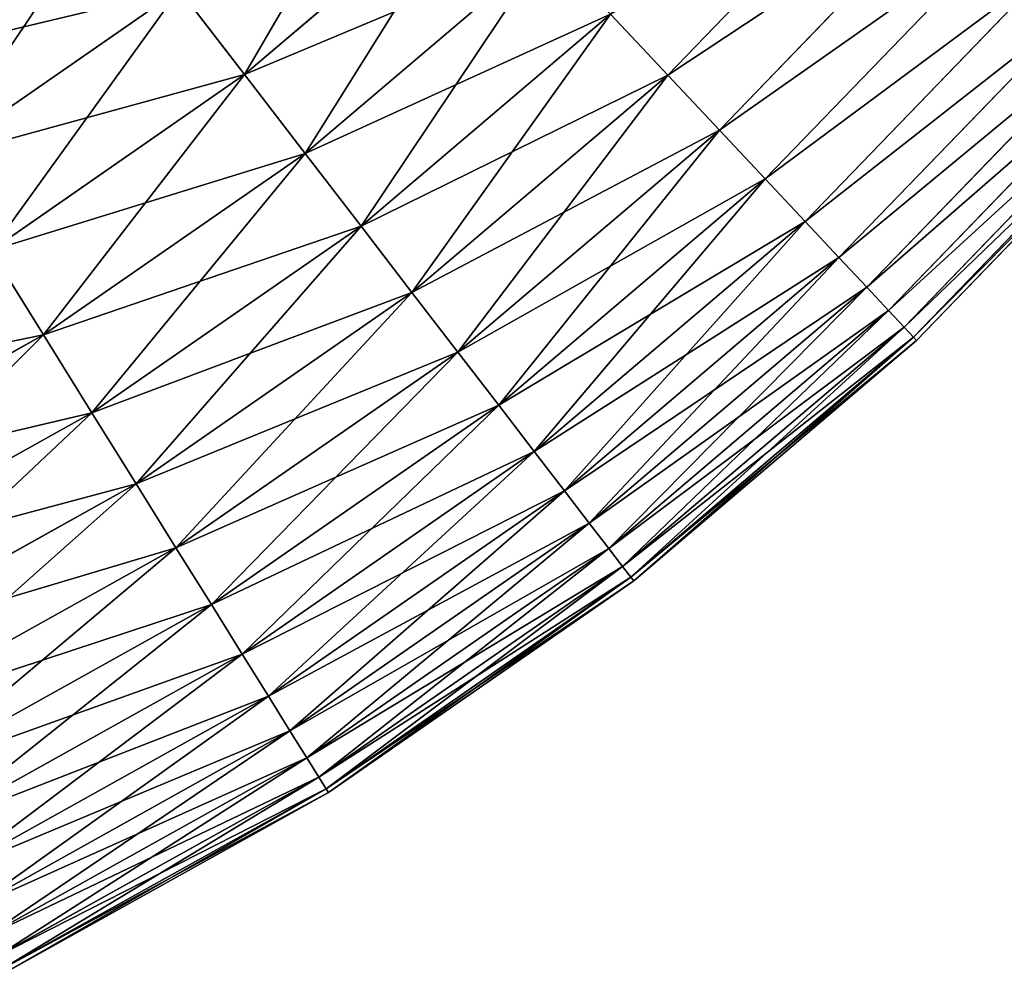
# Model space of a CAD drawing. Extents: x 5 to 965, y 4 to 104.
# Tile 209 of 256: x 293 to 306, y 9 to 21. Entities that reach past the tile are written whole.
import ezdxf

# ---------------------------------------------------------------- set-up
doc = ezdxf.new("R2010")
doc.units = 0
doc.layers.get('0').update_dxf_attribs({"color": 13, "linetype": 'CONTINUOUS'})

# ---------------------------------------------------------------- blocks, each defined once
blk = doc.blocks.new('COMPONENT_4')
for p, q in [((80.895, 17.014, 28.562), (83.977, 20.204, 28.562)), ((80.895, 17.014, 71.318), (83.977, 20.204, 71.318)), ((75.304, 17.021, 22.161), (78.412, 19.662, 22.161)), ((75.304, 17.021, 77.718), (78.412, 19.662, 77.718)), ((81.577, 16.288, 30.806), (84.726, 19.548, 30.806)), ((81.577, 16.288, 69.074), (84.726, 19.548, 69.074)), ((82.182, 15.643, 33.095), (85.392, 18.966, 33.095)), ((82.182, 15.643, 66.784), (85.392, 18.966, 66.784)), ((76.105, 15.979, 24.235), (79.311, 18.703, 24.235)), ((76.105, 15.979, 75.645), (79.311, 18.703, 75.645)), ((82.709, 15.081, 35.426), (85.972, 18.458, 35.426)), ((82.709, 15.081, 64.454), (85.972, 18.458, 64.454)), ((71.203, 15.898, 20.155), (74.441, 18.143, 20.155)), ((71.203, 15.898, 79.725), (74.441, 18.143, 79.725)), ((74.441, 18.143, 20.155), (75.304, 17.021, 22.161)), ((74.441, 18.143, 79.725), (75.304, 17.021, 77.718)), ((83.157, 14.603, 37.791), (86.465, 18.026, 37.791)), ((83.157, 14.603, 62.089), (86.465, 18.026, 62.089)), ((76.843, 15.018, 26.37), (80.14, 17.82, 26.37)), ((76.843, 15.018, 73.51), (80.14, 17.82, 73.51)), ((80.14, 17.82, 26.37), (80.895, 17.014, 28.562)), ((80.895, 17.014, 71.318), (80.14, 17.82, 73.51)), ((83.526, 14.211, 40.185), (86.87, 17.672, 40.185)), ((83.526, 14.211, 59.694), (86.87, 17.672, 59.694)), ((83.813, 13.904, 42.603), (87.186, 17.395, 42.603)), ((83.813, 13.904, 57.276), (87.186, 17.395, 57.276)), ((84.019, 13.685, 45.039), (87.412, 17.197, 45.039)), ((84.019, 13.685, 54.841), (87.412, 17.197, 54.841)), ((84.143, 13.553, 47.486), (87.548, 17.078, 47.486)), ((84.143, 13.553, 52.393), (87.548, 17.078, 52.393)), ((71.952, 14.697, 22.161), (75.304, 17.021, 22.161)), ((71.952, 14.697, 77.718), (75.304, 17.021, 77.718)), ((75.304, 17.021, 22.161), (76.105, 15.979, 24.235)), ((75.304, 17.021, 77.718), (76.105, 15.979, 75.645)), ((77.516, 14.142, 28.562), (80.895, 17.014, 28.562)), ((77.516, 14.142, 71.318), (80.895, 17.014, 71.318)), ((80.895, 17.014, 28.562), (81.577, 16.288, 30.806)), ((81.577, 16.288, 69.074), (80.895, 17.014, 71.318)), ((84.184, 13.509, 49.94), (87.593, 17.038, 49.94)), ((78.123, 13.353, 30.806), (81.577, 16.288, 30.806)), ((78.123, 13.353, 69.074), (81.577, 16.288, 69.074)), ((81.577, 16.288, 30.806), (82.182, 15.643, 33.095)), ((82.182, 15.643, 66.784), (81.577, 16.288, 69.074)), ((72.647, 13.581, 24.235), (76.105, 15.979, 24.235)), ((72.647, 13.581, 75.645), (76.105, 15.979, 75.645)), ((76.105, 15.979, 24.235), (76.843, 15.018, 26.37)), ((76.105, 15.979, 75.645), (76.843, 15.018, 73.51)), ((78.662, 12.652, 33.095), (82.182, 15.643, 33.095)), ((78.662, 12.652, 66.784), (82.182, 15.643, 66.784)), ((82.182, 15.643, 33.095), (82.709, 15.081, 35.426)), ((82.709, 15.081, 64.454), (82.182, 15.643, 66.784)), ((73.287, 12.553, 26.37), (76.843, 15.018, 26.37)), ((73.287, 12.553, 73.51), (76.843, 15.018, 73.51)), ((76.843, 15.018, 26.37), (77.516, 14.142, 28.562)), ((76.843, 15.018, 73.51), (77.516, 14.142, 71.318)), ((79.131, 12.041, 35.426), (82.709, 15.081, 35.426)), ((79.131, 12.041, 64.454), (82.709, 15.081, 64.454)), ((82.709, 15.081, 35.426), (83.157, 14.603, 37.791)), ((83.157, 14.603, 62.089), (82.709, 15.081, 64.454)), ((71.952, 14.697, 22.161), (72.647, 13.581, 24.235)), ((72.647, 13.581, 75.645), (71.952, 14.697, 77.718)), ((79.531, 11.521, 37.791), (83.157, 14.603, 37.791)), ((79.531, 11.521, 62.089), (83.157, 14.603, 62.089)), ((83.157, 14.603, 37.791), (83.526, 14.211, 40.185)), ((83.526, 14.211, 59.694), (83.157, 14.603, 62.089)), ((79.859, 11.094, 40.185), (83.526, 14.211, 40.185)), ((79.859, 11.094, 59.694), (83.526, 14.211, 59.694)), ((83.526, 14.211, 40.185), (83.813, 13.904, 42.603)), ((83.813, 13.904, 57.276), (83.526, 14.211, 59.694)), ((73.871, 11.615, 28.562), (77.516, 14.142, 28.562)), ((73.871, 11.615, 71.318), (77.516, 14.142, 71.318)), ((77.516, 14.142, 28.562), (78.123, 13.353, 30.806)), ((77.516, 14.142, 71.318), (78.123, 13.353, 69.074)), ((80.115, 10.761, 42.603), (83.813, 13.904, 42.603)), ((80.115, 10.761, 57.276), (83.813, 13.904, 57.276)), ((83.813, 13.904, 42.603), (84.019, 13.685, 45.039)), ((84.019, 13.685, 54.841), (83.813, 13.904, 57.276)), ((80.298, 10.523, 45.039), (84.019, 13.685, 45.039)), ((80.298, 10.523, 54.841), (84.019, 13.685, 54.841)), ((84.019, 13.685, 45.039), (84.143, 13.553, 47.486)), ((84.143, 13.553, 52.393), (84.019, 13.685, 54.841)), ((68.97, 11.534, 24.235), (72.647, 13.581, 24.235)), ((68.97, 11.534, 75.645), (72.647, 13.581, 75.645)), ((72.647, 13.581, 24.235), (73.287, 12.553, 26.37)), ((73.287, 12.553, 73.51), (72.647, 13.581, 75.645)), ((80.408, 10.38, 47.486), (84.143, 13.553, 47.486)), ((80.408, 10.38, 52.393), (84.143, 13.553, 52.393)), ((84.143, 13.553, 47.486), (84.184, 13.509, 49.94)), ((84.184, 13.509, 49.94), (84.143, 13.553, 52.393)), ((80.445, 10.332, 49.94), (84.184, 13.509, 49.94)), ((74.398, 10.77, 30.806), (78.123, 13.353, 30.806)), ((74.398, 10.77, 69.074), (78.123, 13.353, 69.074)), ((78.123, 13.353, 30.806), (78.662, 12.652, 33.095)), ((78.123, 13.353, 69.074), (78.662, 12.652, 66.784)), ((74.865, 10.02, 33.095), (78.662, 12.652, 33.095)), ((74.865, 10.02, 66.784), (78.662, 12.652, 66.784)), ((78.662, 12.652, 33.095), (79.131, 12.041, 35.426)), ((78.662, 12.652, 66.784), (79.131, 12.041, 64.454)), ((69.507, 10.448, 26.37), (73.287, 12.553, 26.37)), ((69.507, 10.448, 73.51), (73.287, 12.553, 73.51)), ((73.287, 12.553, 26.37), (73.871, 11.615, 28.562)), ((73.871, 11.615, 71.318), (73.287, 12.553, 73.51)), ((75.273, 9.366, 35.426), (79.131, 12.041, 35.426)), ((75.273, 9.366, 64.454), (79.131, 12.041, 64.454)), ((79.131, 12.041, 35.426), (79.531, 11.521, 37.791)), ((79.131, 12.041, 64.454), (79.531, 11.521, 62.089)), ((69.996, 9.458, 28.562), (73.871, 11.615, 28.562)), ((69.996, 9.458, 71.318), (73.871, 11.615, 71.318)), ((73.871, 11.615, 28.562), (74.398, 10.77, 30.806)), ((74.398, 10.77, 69.074), (73.871, 11.615, 71.318)), ((75.619, 8.809, 37.791), (79.531, 11.521, 37.791)), ((75.619, 8.809, 62.089), (79.531, 11.521, 62.089)), ((79.531, 11.521, 37.791), (79.859, 11.094, 40.185)), ((79.531, 11.521, 62.089), (79.859, 11.094, 59.694)), ((75.904, 8.352, 40.185), (79.859, 11.094, 40.185)), ((75.904, 8.352, 59.694), (79.859, 11.094, 59.694)), ((79.859, 11.094, 40.185), (80.115, 10.761, 42.603)), ((79.859, 11.094, 59.694), (80.115, 10.761, 57.276)), ((70.437, 8.565, 30.806), (74.398, 10.77, 30.806)), ((70.437, 8.565, 69.074), (74.398, 10.77, 69.074)), ((74.398, 10.77, 30.806), (74.865, 10.02, 33.095)), ((74.865, 10.02, 66.784), (74.398, 10.77, 69.074)), ((76.126, 7.996, 42.603), (80.115, 10.761, 42.603)), ((76.126, 7.996, 57.276), (80.115, 10.761, 57.276)), ((80.115, 10.761, 42.603), (80.298, 10.523, 45.039)), ((80.115, 10.761, 57.276), (80.298, 10.523, 54.841)), ((76.285, 7.741, 45.039), (80.298, 10.523, 45.039)), ((76.285, 7.741, 54.841), (80.298, 10.523, 54.841)), ((80.298, 10.523, 45.039), (80.408, 10.38, 47.486)), ((80.298, 10.523, 54.841), (80.408, 10.38, 52.393)), ((76.381, 7.587, 47.486), (80.408, 10.38, 47.486)), ((76.381, 7.587, 52.393), (80.408, 10.38, 52.393)), ((76.413, 7.536, 49.94), (80.445, 10.332, 49.94)), ((80.408, 10.38, 47.486), (80.445, 10.332, 49.94)), ((80.408, 10.38, 52.393), (80.445, 10.332, 49.94)), ((70.829, 7.772, 33.095), (74.865, 10.02, 33.095)), ((70.829, 7.772, 66.784), (74.865, 10.02, 66.784)), ((74.865, 10.02, 33.095), (75.273, 9.366, 35.426)), ((75.273, 9.366, 64.454), (74.865, 10.02, 66.784)), ((71.171, 7.081, 35.426), (75.273, 9.366, 35.426)), ((71.171, 7.081, 64.454), (75.273, 9.366, 64.454)), ((75.273, 9.366, 35.426), (75.619, 8.809, 37.791)), ((75.619, 8.809, 62.089), (75.273, 9.366, 64.454)), ((71.461, 6.494, 37.791), (75.619, 8.809, 37.791)), ((71.461, 6.494, 62.089), (75.619, 8.809, 62.089)), ((75.619, 8.809, 37.791), (75.904, 8.352, 40.185)), ((75.904, 8.352, 59.694), (75.619, 8.809, 62.089)), ((71.699, 6.011, 40.185), (75.904, 8.352, 40.185)), ((71.699, 6.011, 59.694), (75.904, 8.352, 59.694)), ((75.904, 8.352, 40.185), (76.126, 7.996, 42.603)), ((76.126, 7.996, 57.276), (75.904, 8.352, 59.694)), ((71.885, 5.635, 42.603), (76.126, 7.996, 42.603)), ((71.885, 5.635, 57.276), (76.126, 7.996, 57.276)), ((76.126, 7.996, 42.603), (76.285, 7.741, 45.039)), ((76.285, 7.741, 54.841), (76.126, 7.996, 57.276)), ((72.019, 5.365, 45.039), (76.285, 7.741, 45.039)), ((72.019, 5.365, 54.841), (76.285, 7.741, 54.841)), ((76.285, 7.741, 45.039), (76.381, 7.587, 47.486)), ((76.381, 7.587, 52.393), (76.285, 7.741, 54.841)), ((72.099, 5.203, 47.486), (76.381, 7.587, 47.486)), ((72.099, 5.203, 52.393), (76.381, 7.587, 52.393)), ((76.381, 7.587, 47.486), (76.413, 7.536, 49.94)), ((76.413, 7.536, 49.94), (76.381, 7.587, 52.393)), ((72.126, 5.149, 49.94), (76.413, 7.536, 49.94))]:
    blk.add_line(p, q)
mesh = blk.add_polyface()
corners = [(80.14, 17.82, 26.37), (83.977, 20.204, 28.562), (80.895, 17.014, 28.562), (83.146, 20.932, 26.37)]
mesh.append_faces([[corners[k] for k in face] for face in [(0, 1, 2), (1, 0, 3)]], dxfattribs={"vtx0": -1})
mesh = blk.add_polyface()
corners = [(83.977, 20.204, 71.318), (80.14, 17.82, 73.51), (80.895, 17.014, 71.318), (83.146, 20.932, 73.51)]
mesh.append_faces([[corners[k] for k in face] for face in [(0, 1, 2), (1, 0, 3)]], dxfattribs={"vtx0": -1})
mesh = blk.add_polyface()
corners = [(78.412, 19.662, 22.161), (74.441, 18.143, 20.155), (77.444, 20.694, 20.155), (75.304, 17.021, 22.161)]
mesh.append_faces([[corners[k] for k in face] for face in [(0, 1, 2), (1, 0, 3)]], dxfattribs={"vtx0": -1})
mesh = blk.add_polyface()
corners = [(77.444, 20.694, 79.725), (75.304, 17.021, 77.718), (78.412, 19.662, 77.718), (74.441, 18.143, 79.725)]
mesh.append_faces([[corners[k] for k in face] for face in [(0, 1, 2), (1, 0, 3)]], dxfattribs={"vtx0": -1})
mesh = blk.add_polyface()
corners = [(72.542, 20.614, 16.362), (70.404, 17.181, 18.22), (69.556, 18.543, 16.362), (73.52, 19.341, 18.22)]
mesh.append_faces([[corners[k] for k in face] for face in [(0, 1, 2), (1, 0, 3)]], dxfattribs={"vtx0": -1})
mesh = blk.add_polyface()
corners = [(70.404, 17.181, 81.659), (72.542, 20.614, 83.518), (69.556, 18.543, 83.518), (73.52, 19.341, 81.659)]
mesh.append_faces([[corners[k] for k in face] for face in [(0, 1, 2), (1, 0, 3)]], dxfattribs={"vtx0": -1})
mesh = blk.add_polyface()
corners = [(80.895, 17.014, 28.562), (84.726, 19.548, 30.806), (81.577, 16.288, 30.806), (83.977, 20.204, 28.562)]
mesh.append_faces([[corners[k] for k in face] for face in [(0, 1, 2), (1, 0, 3)]], dxfattribs={"vtx0": -1})
mesh = blk.add_polyface()
corners = [(84.726, 19.548, 69.074), (80.895, 17.014, 71.318), (81.577, 16.288, 69.074), (83.977, 20.204, 71.318)]
mesh.append_faces([[corners[k] for k in face] for face in [(0, 1, 2), (1, 0, 3)]], dxfattribs={"vtx0": -1})
mesh = blk.add_polyface()
corners = [(79.311, 18.703, 24.235), (75.304, 17.021, 22.161), (78.412, 19.662, 22.161), (76.105, 15.979, 24.235)]
mesh.append_faces([[corners[k] for k in face] for face in [(0, 1, 2), (1, 0, 3)]], dxfattribs={"vtx0": -1})
mesh = blk.add_polyface()
corners = [(78.412, 19.662, 77.718), (76.105, 15.979, 75.645), (79.311, 18.703, 75.645), (75.304, 17.021, 77.718)]
mesh.append_faces([[corners[k] for k in face] for face in [(0, 1, 2), (1, 0, 3)]], dxfattribs={"vtx0": -1})
mesh = blk.add_polyface()
corners = [(81.577, 16.288, 30.806), (85.392, 18.966, 33.095), (82.182, 15.643, 33.095), (84.726, 19.548, 30.806)]
mesh.append_faces([[corners[k] for k in face] for face in [(0, 1, 2), (1, 0, 3)]], dxfattribs={"vtx0": -1})
mesh = blk.add_polyface()
corners = [(85.392, 18.966, 66.784), (81.577, 16.288, 69.074), (82.182, 15.643, 66.784), (84.726, 19.548, 69.074)]
mesh.append_faces([[corners[k] for k in face] for face in [(0, 1, 2), (1, 0, 3)]], dxfattribs={"vtx0": -1})
mesh = blk.add_polyface()
corners = [(74.441, 18.143, 20.155), (70.404, 17.181, 18.22), (73.52, 19.341, 18.22), (71.203, 15.898, 20.155)]
mesh.append_faces([[corners[k] for k in face] for face in [(0, 1, 2), (1, 0, 3)]], dxfattribs={"vtx0": -1})
mesh = blk.add_polyface()
corners = [(73.52, 19.341, 81.659), (71.203, 15.898, 79.725), (74.441, 18.143, 79.725), (70.404, 17.181, 81.659)]
mesh.append_faces([[corners[k] for k in face] for face in [(0, 1, 2), (1, 0, 3)]], dxfattribs={"vtx0": -1})
mesh = blk.add_polyface()
corners = [(82.182, 15.643, 33.095), (85.972, 18.458, 35.426), (82.709, 15.081, 35.426), (85.392, 18.966, 33.095)]
mesh.append_faces([[corners[k] for k in face] for face in [(0, 1, 2), (1, 0, 3)]], dxfattribs={"vtx0": -1})
mesh = blk.add_polyface()
corners = [(85.972, 18.458, 64.454), (82.182, 15.643, 66.784), (82.709, 15.081, 64.454), (85.392, 18.966, 66.784)]
mesh.append_faces([[corners[k] for k in face] for face in [(0, 1, 2), (1, 0, 3)]], dxfattribs={"vtx0": -1})
mesh = blk.add_polyface()
corners = [(80.14, 17.82, 26.37), (76.105, 15.979, 24.235), (79.311, 18.703, 24.235), (76.843, 15.018, 26.37)]
mesh.append_faces([[corners[k] for k in face] for face in [(0, 1, 2), (1, 0, 3)]], dxfattribs={"vtx0": -1})
mesh = blk.add_polyface()
corners = [(79.311, 18.703, 75.645), (76.843, 15.018, 73.51), (80.14, 17.82, 73.51), (76.105, 15.979, 75.645)]
mesh.append_faces([[corners[k] for k in face] for face in [(0, 1, 2), (1, 0, 3)]], dxfattribs={"vtx0": -1})
mesh = blk.add_polyface()
corners = [(82.709, 15.081, 35.426), (86.465, 18.026, 37.791), (83.157, 14.603, 37.791), (85.972, 18.458, 35.426)]
mesh.append_faces([[corners[k] for k in face] for face in [(0, 1, 2), (1, 0, 3)]], dxfattribs={"vtx0": -1})
mesh = blk.add_polyface()
corners = [(86.465, 18.026, 62.089), (82.709, 15.081, 64.454), (83.157, 14.603, 62.089), (85.972, 18.458, 64.454)]
mesh.append_faces([[corners[k] for k in face] for face in [(0, 1, 2), (1, 0, 3)]], dxfattribs={"vtx0": -1})
mesh = blk.add_polyface()
corners = [(75.304, 17.021, 22.161), (71.203, 15.898, 20.155), (74.441, 18.143, 20.155), (71.952, 14.697, 22.161)]
mesh.append_faces([[corners[k] for k in face] for face in [(0, 1, 2), (1, 0, 3)]], dxfattribs={"vtx0": -1})
mesh = blk.add_polyface()
corners = [(74.441, 18.143, 79.725), (71.952, 14.697, 77.718), (75.304, 17.021, 77.718), (71.203, 15.898, 79.725)]
mesh.append_faces([[corners[k] for k in face] for face in [(0, 1, 2), (1, 0, 3)]], dxfattribs={"vtx0": -1})
mesh = blk.add_polyface()
corners = [(83.157, 14.603, 37.791), (86.87, 17.672, 40.185), (83.526, 14.211, 40.185), (86.465, 18.026, 37.791)]
mesh.append_faces([[corners[k] for k in face] for face in [(0, 1, 2), (1, 0, 3)]], dxfattribs={"vtx0": -1})
mesh = blk.add_polyface()
corners = [(86.87, 17.672, 59.694), (83.157, 14.603, 62.089), (83.526, 14.211, 59.694), (86.465, 18.026, 62.089)]
mesh.append_faces([[corners[k] for k in face] for face in [(0, 1, 2), (1, 0, 3)]], dxfattribs={"vtx0": -1})
mesh = blk.add_polyface()
corners = [(80.895, 17.014, 28.562), (76.843, 15.018, 26.37), (80.14, 17.82, 26.37), (77.516, 14.142, 28.562)]
mesh.append_faces([[corners[k] for k in face] for face in [(0, 1, 2), (1, 0, 3)]], dxfattribs={"vtx0": -1})
mesh = blk.add_polyface()
corners = [(80.14, 17.82, 73.51), (77.516, 14.142, 71.318), (80.895, 17.014, 71.318), (76.843, 15.018, 73.51)]
mesh.append_faces([[corners[k] for k in face] for face in [(0, 1, 2), (1, 0, 3)]], dxfattribs={"vtx0": -1})
mesh = blk.add_polyface()
corners = [(83.526, 14.211, 40.185), (87.186, 17.395, 42.603), (83.813, 13.904, 42.603), (86.87, 17.672, 40.185)]
mesh.append_faces([[corners[k] for k in face] for face in [(0, 1, 2), (1, 0, 3)]], dxfattribs={"vtx0": -1})
mesh = blk.add_polyface()
corners = [(87.186, 17.395, 57.276), (83.526, 14.211, 59.694), (83.813, 13.904, 57.276), (86.87, 17.672, 59.694)]
mesh.append_faces([[corners[k] for k in face] for face in [(0, 1, 2), (1, 0, 3)]], dxfattribs={"vtx0": -1})
mesh = blk.add_polyface()
corners = [(83.813, 13.904, 42.603), (87.412, 17.197, 45.039), (84.019, 13.685, 45.039), (87.186, 17.395, 42.603)]
mesh.append_faces([[corners[k] for k in face] for face in [(0, 1, 2), (1, 0, 3)]], dxfattribs={"vtx0": -1})
mesh = blk.add_polyface()
corners = [(87.412, 17.197, 54.841), (83.813, 13.904, 57.276), (84.019, 13.685, 54.841), (87.186, 17.395, 57.276)]
mesh.append_faces([[corners[k] for k in face] for face in [(0, 1, 2), (1, 0, 3)]], dxfattribs={"vtx0": -1})
mesh = blk.add_polyface()
corners = [(84.019, 13.685, 45.039), (87.548, 17.078, 47.486), (84.143, 13.553, 47.486), (87.412, 17.197, 45.039)]
mesh.append_faces([[corners[k] for k in face] for face in [(0, 1, 2), (1, 0, 3)]], dxfattribs={"vtx0": -1})
mesh = blk.add_polyface()
corners = [(87.548, 17.078, 52.393), (84.019, 13.685, 54.841), (84.143, 13.553, 52.393), (87.412, 17.197, 54.841)]
mesh.append_faces([[corners[k] for k in face] for face in [(0, 1, 2), (1, 0, 3)]], dxfattribs={"vtx0": -1})
mesh = blk.add_polyface()
corners = [(84.143, 13.553, 47.486), (87.593, 17.038, 49.94), (84.184, 13.509, 49.94), (87.548, 17.078, 47.486)]
mesh.append_faces([[corners[k] for k in face] for face in [(0, 1, 2), (1, 0, 3)]], dxfattribs={"vtx0": -1})
mesh = blk.add_polyface()
corners = [(87.593, 17.038, 49.94), (84.143, 13.553, 52.393), (84.184, 13.509, 49.94), (87.548, 17.078, 52.393)]
mesh.append_faces([[corners[k] for k in face] for face in [(0, 1, 2), (1, 0, 3)]], dxfattribs={"vtx0": -1})
mesh = blk.add_polyface()
corners = [(76.105, 15.979, 24.235), (71.952, 14.697, 22.161), (75.304, 17.021, 22.161), (72.647, 13.581, 24.235)]
mesh.append_faces([[corners[k] for k in face] for face in [(0, 1, 2), (1, 0, 3)]], dxfattribs={"vtx0": -1})
mesh = blk.add_polyface()
corners = [(75.304, 17.021, 77.718), (72.647, 13.581, 75.645), (76.105, 15.979, 75.645), (71.952, 14.697, 77.718)]
mesh.append_faces([[corners[k] for k in face] for face in [(0, 1, 2), (1, 0, 3)]], dxfattribs={"vtx0": -1})
mesh = blk.add_polyface()
corners = [(81.577, 16.288, 30.806), (77.516, 14.142, 28.562), (80.895, 17.014, 28.562), (78.123, 13.353, 30.806)]
mesh.append_faces([[corners[k] for k in face] for face in [(0, 1, 2), (1, 0, 3)]], dxfattribs={"vtx0": -1})
mesh = blk.add_polyface()
corners = [(80.895, 17.014, 71.318), (78.123, 13.353, 69.074), (81.577, 16.288, 69.074), (77.516, 14.142, 71.318)]
mesh.append_faces([[corners[k] for k in face] for face in [(0, 1, 2), (1, 0, 3)]], dxfattribs={"vtx0": -1})
mesh = blk.add_polyface()
corners = [(82.182, 15.643, 33.095), (78.123, 13.353, 30.806), (81.577, 16.288, 30.806), (78.662, 12.652, 33.095)]
mesh.append_faces([[corners[k] for k in face] for face in [(0, 1, 2), (1, 0, 3)]], dxfattribs={"vtx0": -1})
mesh = blk.add_polyface()
corners = [(81.577, 16.288, 69.074), (78.662, 12.652, 66.784), (82.182, 15.643, 66.784), (78.123, 13.353, 69.074)]
mesh.append_faces([[corners[k] for k in face] for face in [(0, 1, 2), (1, 0, 3)]], dxfattribs={"vtx0": -1})
mesh = blk.add_polyface()
corners = [(76.843, 15.018, 26.37), (72.647, 13.581, 24.235), (76.105, 15.979, 24.235), (73.287, 12.553, 26.37)]
mesh.append_faces([[corners[k] for k in face] for face in [(0, 1, 2), (1, 0, 3)]], dxfattribs={"vtx0": -1})
mesh = blk.add_polyface()
corners = [(76.105, 15.979, 75.645), (73.287, 12.553, 73.51), (76.843, 15.018, 73.51), (72.647, 13.581, 75.645)]
mesh.append_faces([[corners[k] for k in face] for face in [(0, 1, 2), (1, 0, 3)]], dxfattribs={"vtx0": -1})
mesh = blk.add_polyface()
corners = [(82.709, 15.081, 35.426), (78.662, 12.652, 33.095), (82.182, 15.643, 33.095), (79.131, 12.041, 35.426)]
mesh.append_faces([[corners[k] for k in face] for face in [(0, 1, 2), (1, 0, 3)]], dxfattribs={"vtx0": -1})
mesh = blk.add_polyface()
corners = [(82.182, 15.643, 66.784), (79.131, 12.041, 64.454), (82.709, 15.081, 64.454), (78.662, 12.652, 66.784)]
mesh.append_faces([[corners[k] for k in face] for face in [(0, 1, 2), (1, 0, 3)]], dxfattribs={"vtx0": -1})
mesh = blk.add_polyface()
corners = [(77.516, 14.142, 28.562), (73.287, 12.553, 26.37), (76.843, 15.018, 26.37), (73.871, 11.615, 28.562)]
mesh.append_faces([[corners[k] for k in face] for face in [(0, 1, 2), (1, 0, 3)]], dxfattribs={"vtx0": -1})
mesh = blk.add_polyface()
corners = [(76.843, 15.018, 73.51), (73.871, 11.615, 71.318), (77.516, 14.142, 71.318), (73.287, 12.553, 73.51)]
mesh.append_faces([[corners[k] for k in face] for face in [(0, 1, 2), (1, 0, 3)]], dxfattribs={"vtx0": -1})
mesh = blk.add_polyface()
corners = [(83.157, 14.603, 37.791), (79.131, 12.041, 35.426), (82.709, 15.081, 35.426), (79.531, 11.521, 37.791)]
mesh.append_faces([[corners[k] for k in face] for face in [(0, 1, 2), (1, 0, 3)]], dxfattribs={"vtx0": -1})
mesh = blk.add_polyface()
corners = [(82.709, 15.081, 64.454), (79.531, 11.521, 62.089), (83.157, 14.603, 62.089), (79.131, 12.041, 64.454)]
mesh.append_faces([[corners[k] for k in face] for face in [(0, 1, 2), (1, 0, 3)]], dxfattribs={"vtx0": -1})
mesh = blk.add_polyface()
corners = [(72.647, 13.581, 24.235), (68.388, 12.713, 22.161), (71.952, 14.697, 22.161), (68.97, 11.534, 24.235)]
mesh.append_faces([[corners[k] for k in face] for face in [(0, 1, 2), (1, 0, 3)]], dxfattribs={"vtx0": -1})
mesh = blk.add_polyface()
corners = [(71.952, 14.697, 77.718), (68.97, 11.534, 75.645), (72.647, 13.581, 75.645), (68.388, 12.713, 77.718)]
mesh.append_faces([[corners[k] for k in face] for face in [(0, 1, 2), (1, 0, 3)]], dxfattribs={"vtx0": -1})
mesh = blk.add_polyface()
corners = [(83.526, 14.211, 40.185), (79.531, 11.521, 37.791), (83.157, 14.603, 37.791), (79.859, 11.094, 40.185)]
mesh.append_faces([[corners[k] for k in face] for face in [(0, 1, 2), (1, 0, 3)]], dxfattribs={"vtx0": -1})
mesh = blk.add_polyface()
corners = [(83.157, 14.603, 62.089), (79.859, 11.094, 59.694), (83.526, 14.211, 59.694), (79.531, 11.521, 62.089)]
mesh.append_faces([[corners[k] for k in face] for face in [(0, 1, 2), (1, 0, 3)]], dxfattribs={"vtx0": -1})
mesh = blk.add_polyface()
corners = [(83.813, 13.904, 42.603), (79.859, 11.094, 40.185), (83.526, 14.211, 40.185), (80.115, 10.761, 42.603)]
mesh.append_faces([[corners[k] for k in face] for face in [(0, 1, 2), (1, 0, 3)]], dxfattribs={"vtx0": -1})
mesh = blk.add_polyface()
corners = [(83.526, 14.211, 59.694), (80.115, 10.761, 57.276), (83.813, 13.904, 57.276), (79.859, 11.094, 59.694)]
mesh.append_faces([[corners[k] for k in face] for face in [(0, 1, 2), (1, 0, 3)]], dxfattribs={"vtx0": -1})
mesh = blk.add_polyface()
corners = [(78.123, 13.353, 30.806), (73.871, 11.615, 28.562), (77.516, 14.142, 28.562), (74.398, 10.77, 30.806)]
mesh.append_faces([[corners[k] for k in face] for face in [(0, 1, 2), (1, 0, 3)]], dxfattribs={"vtx0": -1})
mesh = blk.add_polyface()
corners = [(77.516, 14.142, 71.318), (74.398, 10.77, 69.074), (78.123, 13.353, 69.074), (73.871, 11.615, 71.318)]
mesh.append_faces([[corners[k] for k in face] for face in [(0, 1, 2), (1, 0, 3)]], dxfattribs={"vtx0": -1})
mesh = blk.add_polyface()
corners = [(84.019, 13.685, 45.039), (80.115, 10.761, 42.603), (83.813, 13.904, 42.603), (80.298, 10.523, 45.039)]
mesh.append_faces([[corners[k] for k in face] for face in [(0, 1, 2), (1, 0, 3)]], dxfattribs={"vtx0": -1})
mesh = blk.add_polyface()
corners = [(83.813, 13.904, 57.276), (80.298, 10.523, 54.841), (84.019, 13.685, 54.841), (80.115, 10.761, 57.276)]
mesh.append_faces([[corners[k] for k in face] for face in [(0, 1, 2), (1, 0, 3)]], dxfattribs={"vtx0": -1})
mesh = blk.add_polyface()
corners = [(84.143, 13.553, 47.486), (80.298, 10.523, 45.039), (84.019, 13.685, 45.039), (80.408, 10.38, 47.486)]
mesh.append_faces([[corners[k] for k in face] for face in [(0, 1, 2), (1, 0, 3)]], dxfattribs={"vtx0": -1})
mesh = blk.add_polyface()
corners = [(84.019, 13.685, 54.841), (80.408, 10.38, 52.393), (84.143, 13.553, 52.393), (80.298, 10.523, 54.841)]
mesh.append_faces([[corners[k] for k in face] for face in [(0, 1, 2), (1, 0, 3)]], dxfattribs={"vtx0": -1})
mesh = blk.add_polyface()
corners = [(73.287, 12.553, 26.37), (68.97, 11.534, 24.235), (72.647, 13.581, 24.235), (69.507, 10.448, 26.37)]
mesh.append_faces([[corners[k] for k in face] for face in [(0, 1, 2), (1, 0, 3)]], dxfattribs={"vtx0": -1})
mesh = blk.add_polyface()
corners = [(72.647, 13.581, 75.645), (69.507, 10.448, 73.51), (73.287, 12.553, 73.51), (68.97, 11.534, 75.645)]
mesh.append_faces([[corners[k] for k in face] for face in [(0, 1, 2), (1, 0, 3)]], dxfattribs={"vtx0": -1})
mesh = blk.add_polyface()
corners = [(84.184, 13.509, 49.94), (80.408, 10.38, 47.486), (84.143, 13.553, 47.486), (80.445, 10.332, 49.94)]
mesh.append_faces([[corners[k] for k in face] for face in [(0, 1, 2), (1, 0, 3)]], dxfattribs={"vtx0": -1})
mesh = blk.add_polyface()
corners = [(84.143, 13.553, 52.393), (80.445, 10.332, 49.94), (84.184, 13.509, 49.94), (80.408, 10.38, 52.393)]
mesh.append_faces([[corners[k] for k in face] for face in [(0, 1, 2), (1, 0, 3)]], dxfattribs={"vtx0": -1})
mesh = blk.add_polyface()
corners = [(78.662, 12.652, 33.095), (74.398, 10.77, 30.806), (78.123, 13.353, 30.806), (74.865, 10.02, 33.095)]
mesh.append_faces([[corners[k] for k in face] for face in [(0, 1, 2), (1, 0, 3)]], dxfattribs={"vtx0": -1})
mesh = blk.add_polyface()
corners = [(78.123, 13.353, 69.074), (74.865, 10.02, 66.784), (78.662, 12.652, 66.784), (74.398, 10.77, 69.074)]
mesh.append_faces([[corners[k] for k in face] for face in [(0, 1, 2), (1, 0, 3)]], dxfattribs={"vtx0": -1})
mesh = blk.add_polyface()
corners = [(79.131, 12.041, 35.426), (74.865, 10.02, 33.095), (78.662, 12.652, 33.095), (75.273, 9.366, 35.426)]
mesh.append_faces([[corners[k] for k in face] for face in [(0, 1, 2), (1, 0, 3)]], dxfattribs={"vtx0": -1})
mesh = blk.add_polyface()
corners = [(78.662, 12.652, 66.784), (75.273, 9.366, 64.454), (79.131, 12.041, 64.454), (74.865, 10.02, 66.784)]
mesh.append_faces([[corners[k] for k in face] for face in [(0, 1, 2), (1, 0, 3)]], dxfattribs={"vtx0": -1})
mesh = blk.add_polyface()
corners = [(73.871, 11.615, 28.562), (69.507, 10.448, 26.37), (73.287, 12.553, 26.37), (69.996, 9.458, 28.562)]
mesh.append_faces([[corners[k] for k in face] for face in [(0, 1, 2), (1, 0, 3)]], dxfattribs={"vtx0": -1})
mesh = blk.add_polyface()
corners = [(73.287, 12.553, 73.51), (69.996, 9.458, 71.318), (73.871, 11.615, 71.318), (69.507, 10.448, 73.51)]
mesh.append_faces([[corners[k] for k in face] for face in [(0, 1, 2), (1, 0, 3)]], dxfattribs={"vtx0": -1})
mesh = blk.add_polyface()
corners = [(79.531, 11.521, 37.791), (75.273, 9.366, 35.426), (79.131, 12.041, 35.426), (75.619, 8.809, 37.791)]
mesh.append_faces([[corners[k] for k in face] for face in [(0, 1, 2), (1, 0, 3)]], dxfattribs={"vtx0": -1})
mesh = blk.add_polyface()
corners = [(79.131, 12.041, 64.454), (75.619, 8.809, 62.089), (79.531, 11.521, 62.089), (75.273, 9.366, 64.454)]
mesh.append_faces([[corners[k] for k in face] for face in [(0, 1, 2), (1, 0, 3)]], dxfattribs={"vtx0": -1})
mesh = blk.add_polyface()
corners = [(74.398, 10.77, 30.806), (69.996, 9.458, 28.562), (73.871, 11.615, 28.562), (70.437, 8.565, 30.806)]
mesh.append_faces([[corners[k] for k in face] for face in [(0, 1, 2), (1, 0, 3)]], dxfattribs={"vtx0": -1})
mesh = blk.add_polyface()
corners = [(73.871, 11.615, 71.318), (70.437, 8.565, 69.074), (74.398, 10.77, 69.074), (69.996, 9.458, 71.318)]
mesh.append_faces([[corners[k] for k in face] for face in [(0, 1, 2), (1, 0, 3)]], dxfattribs={"vtx0": -1})
mesh = blk.add_polyface()
corners = [(79.859, 11.094, 40.185), (75.619, 8.809, 37.791), (79.531, 11.521, 37.791), (75.904, 8.352, 40.185)]
mesh.append_faces([[corners[k] for k in face] for face in [(0, 1, 2), (1, 0, 3)]], dxfattribs={"vtx0": -1})
mesh = blk.add_polyface()
corners = [(79.531, 11.521, 62.089), (75.904, 8.352, 59.694), (79.859, 11.094, 59.694), (75.619, 8.809, 62.089)]
mesh.append_faces([[corners[k] for k in face] for face in [(0, 1, 2), (1, 0, 3)]], dxfattribs={"vtx0": -1})
mesh = blk.add_polyface()
corners = [(80.115, 10.761, 42.603), (75.904, 8.352, 40.185), (79.859, 11.094, 40.185), (76.126, 7.996, 42.603)]
mesh.append_faces([[corners[k] for k in face] for face in [(0, 1, 2), (1, 0, 3)]], dxfattribs={"vtx0": -1})
mesh = blk.add_polyface()
corners = [(79.859, 11.094, 59.694), (76.126, 7.996, 57.276), (80.115, 10.761, 57.276), (75.904, 8.352, 59.694)]
mesh.append_faces([[corners[k] for k in face] for face in [(0, 1, 2), (1, 0, 3)]], dxfattribs={"vtx0": -1})
mesh = blk.add_polyface()
corners = [(74.865, 10.02, 33.095), (70.437, 8.565, 30.806), (74.398, 10.77, 30.806), (70.829, 7.772, 33.095)]
mesh.append_faces([[corners[k] for k in face] for face in [(0, 1, 2), (1, 0, 3)]], dxfattribs={"vtx0": -1})
mesh = blk.add_polyface()
corners = [(74.398, 10.77, 69.074), (70.829, 7.772, 66.784), (74.865, 10.02, 66.784), (70.437, 8.565, 69.074)]
mesh.append_faces([[corners[k] for k in face] for face in [(0, 1, 2), (1, 0, 3)]], dxfattribs={"vtx0": -1})
mesh = blk.add_polyface()
corners = [(80.298, 10.523, 45.039), (76.126, 7.996, 42.603), (80.115, 10.761, 42.603), (76.285, 7.741, 45.039)]
mesh.append_faces([[corners[k] for k in face] for face in [(0, 1, 2), (1, 0, 3)]], dxfattribs={"vtx0": -1})
mesh = blk.add_polyface()
corners = [(80.115, 10.761, 57.276), (76.285, 7.741, 54.841), (80.298, 10.523, 54.841), (76.126, 7.996, 57.276)]
mesh.append_faces([[corners[k] for k in face] for face in [(0, 1, 2), (1, 0, 3)]], dxfattribs={"vtx0": -1})
mesh = blk.add_polyface()
corners = [(80.408, 10.38, 47.486), (76.285, 7.741, 45.039), (80.298, 10.523, 45.039), (76.381, 7.587, 47.486)]
mesh.append_faces([[corners[k] for k in face] for face in [(0, 1, 2), (1, 0, 3)]], dxfattribs={"vtx0": -1})
mesh = blk.add_polyface()
corners = [(80.298, 10.523, 54.841), (76.381, 7.587, 52.393), (80.408, 10.38, 52.393), (76.285, 7.741, 54.841)]
mesh.append_faces([[corners[k] for k in face] for face in [(0, 1, 2), (1, 0, 3)]], dxfattribs={"vtx0": -1})
mesh = blk.add_polyface()
corners = [(80.445, 10.332, 49.94), (76.381, 7.587, 47.486), (80.408, 10.38, 47.486), (76.413, 7.536, 49.94)]
mesh.append_faces([[corners[k] for k in face] for face in [(0, 1, 2), (1, 0, 3)]], dxfattribs={"vtx0": -1})
mesh = blk.add_polyface()
corners = [(80.408, 10.38, 52.393), (76.413, 7.536, 49.94), (80.445, 10.332, 49.94), (76.381, 7.587, 52.393)]
mesh.append_faces([[corners[k] for k in face] for face in [(0, 1, 2), (1, 0, 3)]], dxfattribs={"vtx0": -1})
mesh = blk.add_polyface()
corners = [(75.273, 9.366, 35.426), (70.829, 7.772, 33.095), (74.865, 10.02, 33.095), (71.171, 7.081, 35.426)]
mesh.append_faces([[corners[k] for k in face] for face in [(0, 1, 2), (1, 0, 3)]], dxfattribs={"vtx0": -1})
mesh = blk.add_polyface()
corners = [(74.865, 10.02, 66.784), (71.171, 7.081, 64.454), (75.273, 9.366, 64.454), (70.829, 7.772, 66.784)]
mesh.append_faces([[corners[k] for k in face] for face in [(0, 1, 2), (1, 0, 3)]], dxfattribs={"vtx0": -1})
mesh = blk.add_polyface()
corners = [(75.619, 8.809, 37.791), (71.171, 7.081, 35.426), (75.273, 9.366, 35.426), (71.461, 6.494, 37.791)]
mesh.append_faces([[corners[k] for k in face] for face in [(0, 1, 2), (1, 0, 3)]], dxfattribs={"vtx0": -1})
mesh = blk.add_polyface()
corners = [(75.273, 9.366, 64.454), (71.461, 6.494, 62.089), (75.619, 8.809, 62.089), (71.171, 7.081, 64.454)]
mesh.append_faces([[corners[k] for k in face] for face in [(0, 1, 2), (1, 0, 3)]], dxfattribs={"vtx0": -1})
mesh = blk.add_polyface()
corners = [(75.904, 8.352, 40.185), (71.461, 6.494, 37.791), (75.619, 8.809, 37.791), (71.699, 6.011, 40.185)]
mesh.append_faces([[corners[k] for k in face] for face in [(0, 1, 2), (1, 0, 3)]], dxfattribs={"vtx0": -1})
mesh = blk.add_polyface()
corners = [(75.619, 8.809, 62.089), (71.699, 6.011, 59.694), (75.904, 8.352, 59.694), (71.461, 6.494, 62.089)]
mesh.append_faces([[corners[k] for k in face] for face in [(0, 1, 2), (1, 0, 3)]], dxfattribs={"vtx0": -1})
mesh = blk.add_polyface()
corners = [(76.126, 7.996, 42.603), (71.699, 6.011, 40.185), (75.904, 8.352, 40.185), (71.885, 5.635, 42.603)]
mesh.append_faces([[corners[k] for k in face] for face in [(0, 1, 2), (1, 0, 3)]], dxfattribs={"vtx0": -1})
mesh = blk.add_polyface()
corners = [(75.904, 8.352, 59.694), (71.885, 5.635, 57.276), (76.126, 7.996, 57.276), (71.699, 6.011, 59.694)]
mesh.append_faces([[corners[k] for k in face] for face in [(0, 1, 2), (1, 0, 3)]], dxfattribs={"vtx0": -1})
mesh = blk.add_polyface()
corners = [(76.285, 7.741, 45.039), (71.885, 5.635, 42.603), (76.126, 7.996, 42.603), (72.019, 5.365, 45.039)]
mesh.append_faces([[corners[k] for k in face] for face in [(0, 1, 2), (1, 0, 3)]], dxfattribs={"vtx0": -1})
mesh = blk.add_polyface()
corners = [(76.126, 7.996, 57.276), (72.019, 5.365, 54.841), (76.285, 7.741, 54.841), (71.885, 5.635, 57.276)]
mesh.append_faces([[corners[k] for k in face] for face in [(0, 1, 2), (1, 0, 3)]], dxfattribs={"vtx0": -1})
mesh = blk.add_polyface()
corners = [(76.381, 7.587, 47.486), (72.019, 5.365, 45.039), (76.285, 7.741, 45.039), (72.099, 5.203, 47.486)]
mesh.append_faces([[corners[k] for k in face] for face in [(0, 1, 2), (1, 0, 3)]], dxfattribs={"vtx0": -1})
mesh = blk.add_polyface()
corners = [(76.285, 7.741, 54.841), (72.099, 5.203, 52.393), (76.381, 7.587, 52.393), (72.019, 5.365, 54.841)]
mesh.append_faces([[corners[k] for k in face] for face in [(0, 1, 2), (1, 0, 3)]], dxfattribs={"vtx0": -1})
mesh = blk.add_polyface()
corners = [(76.413, 7.536, 49.94), (72.099, 5.203, 47.486), (76.381, 7.587, 47.486), (72.126, 5.149, 49.94)]
mesh.append_faces([[corners[k] for k in face] for face in [(0, 1, 2), (1, 0, 3)]], dxfattribs={"vtx0": -1})
mesh = blk.add_polyface()
corners = [(76.381, 7.587, 52.393), (72.126, 5.149, 49.94), (76.413, 7.536, 49.94), (72.099, 5.203, 52.393)]
mesh.append_faces([[corners[k] for k in face] for face in [(0, 1, 2), (1, 0, 3)]], dxfattribs={"vtx0": -1})
blk = doc.blocks.new('COMPONENT_5')
blk.add_blockref('COMPONENT_4', (0, 0))
blk = doc.blocks.new('GROUP_9')
blk.add_blockref('COMPONENT_5', (135, 0))
blk = doc.blocks.new('GROUP_14')
blk.add_blockref('GROUP_9', (79.918, 0))

msp = doc.modelspace()

# ---------------------------------------------------------------- block references
msp.add_blockref('GROUP_14', (5.361, 3.573, 2.908))

doc.saveas('drawing.dxf')
